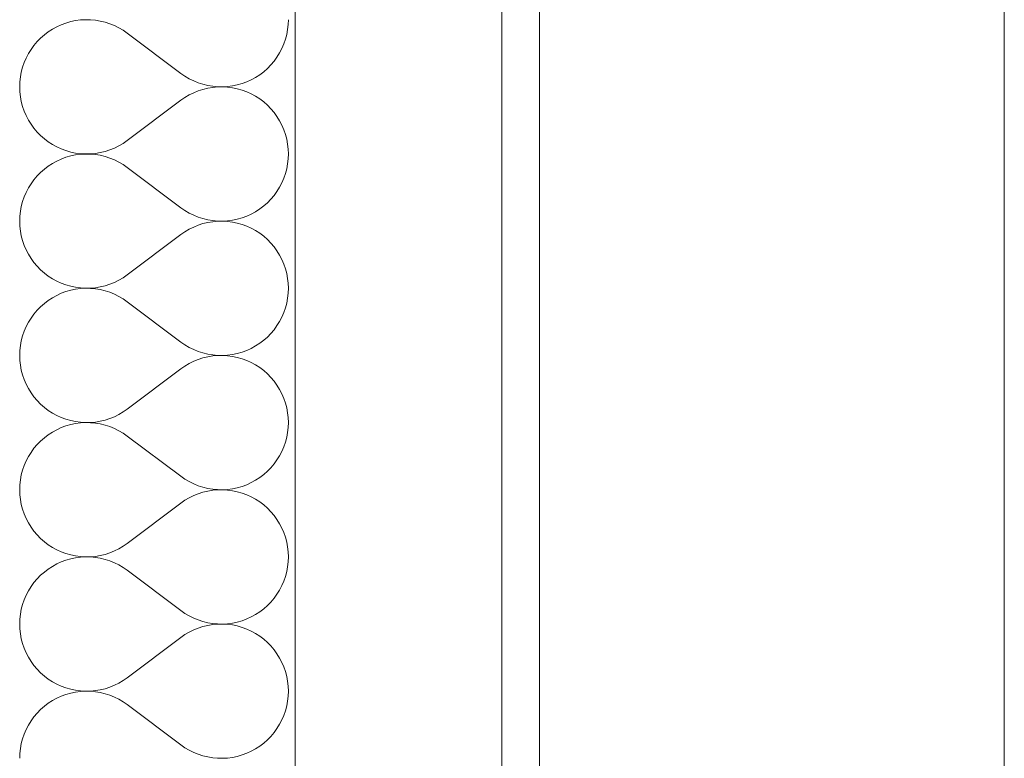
# Model space of a CAD drawing. Header units: millimetres. Extents: x 119219 to 750800, y -8933 to 168688.
# Tile 99 of 115: x 526322 to 526846, y 3679 to 4071. Entities that reach past the tile are written whole.
import ezdxf

# ---------------------------------------------------------------- set-up
doc = ezdxf.new("R2010")
doc.units = ezdxf.units.MM
doc.header["$MEASUREMENT"] = 0
doc.header["$XCLIPFRAME"] = 0
for name, color, linetype, lineweight in [('0_Ном._пера__1', 7, 'Continuous', 0), ('0_Ном._пера__120', 7, 'Continuous', 0), ('АР-Стены_внешние_.АР_Ном._пера__1', 7, 'Continuous', 0)]:
    doc.layers.add(name, color=color, linetype=linetype, lineweight=lineweight)
picture_1 = doc.add_image_def('image6.png', size_in_pixel=(725, 814))

# ---------------------------------------------------------------- blocks, each defined once
blk = doc.blocks.new('*X16')
at = {"layer": 'АР-Стены_внешние_.АР_Ном._пера__1', "color": 7, "linetype": 'Continuous', "lineweight": 0}
for p, q in [((526344.58, 4068.75), (526342.18, 4067.66)), ((526347.05, 4069.66), (526344.58, 4068.75)), ((526349.59, 4070.39), (526347.05, 4069.66)), ((526352.17, 4070.93), (526349.59, 4070.39)), ((526354.78, 4071.27), (526352.17, 4070.93)), ((526357.41, 4071.42), (526354.78, 4071.27)), ((526360.05, 4071.38), (526357.41, 4071.42)), ((526362.67, 4071.14), (526360.05, 4071.38)), ((526365.27, 4070.71), (526362.67, 4071.14)), ((526367.83, 4070.09), (526365.27, 4070.71)), ((526370.34, 4069.29), (526367.83, 4070.09)), ((526372.78, 4068.3), (526370.34, 4069.29)), ((526375.15, 4067.13), (526372.78, 4068.3)), ((526464.91, 4066.18), (526465.2, 4068.8)), ((526465.2, 4068.8), (526465.3, 4071.43)), ((526335.56, 4063.37), (526333.58, 4061.63)), ((526337.66, 4064.96), (526335.56, 4063.37)), ((526339.87, 4066.4), (526337.66, 4064.96)), ((526342.18, 4067.66), (526339.87, 4066.4)), ((526377.42, 4065.79), (526375.15, 4067.13)), ((526379.58, 4064.29), (526377.42, 4065.79)), ((526379.58, 4064.29), (526408.15, 4042.86)), ((526463.75, 4061.04), (526464.42, 4063.59)), ((526464.42, 4063.59), (526464.91, 4066.18)), ((526330.03, 4057.73), (526328.49, 4055.6)), ((526331.73, 4059.75), (526330.03, 4057.73)), ((526333.58, 4061.63), (526331.73, 4059.75)), ((526461.85, 4056.13), (526462.89, 4058.55)), ((526462.89, 4058.55), (526463.75, 4061.04)), ((526327.1, 4053.36), (526325.88, 4051.02)), ((526328.49, 4055.6), (526327.1, 4053.36)), ((526459.25, 4051.55), (526460.63, 4053.79)), ((526460.63, 4053.79), (526461.85, 4056.13)), ((526324.84, 4048.6), (526323.98, 4046.11)), ((526325.88, 4051.02), (526324.84, 4048.6)), ((526454.16, 4045.52), (526456, 4047.4)), ((526456, 4047.4), (526457.7, 4049.41)), ((526457.7, 4049.41), (526459.25, 4051.55)), ((526323.31, 4043.56), (526322.83, 4040.97)), ((526323.98, 4046.11), (526323.31, 4043.56)), ((526408.15, 4042.86), (526410.32, 4041.36)), ((526447.87, 4040.75), (526450.08, 4042.18)), ((526450.08, 4042.18), (526452.18, 4043.77)), ((526452.18, 4043.77), (526454.16, 4045.52)), ((526322.54, 4038.35), (526322.44, 4035.72)), ((526322.83, 4040.97), (526322.54, 4038.35)), ((526410.32, 4041.36), (526412.59, 4040.02)), ((526412.59, 4040.02), (526414.95, 4038.85)), ((526414.95, 4038.85), (526417.39, 4037.86)), ((526417.39, 4037.86), (526419.9, 4037.05)), ((526419.9, 4037.05), (526422.46, 4036.43)), ((526435.57, 4036.22), (526438.15, 4036.76)), ((526438.15, 4036.76), (526440.68, 4037.48)), ((526440.68, 4037.48), (526443.15, 4038.4)), ((526443.15, 4038.4), (526445.55, 4039.49)), ((526445.55, 4039.49), (526447.87, 4040.75)), ((526322.44, 4035.72), (526322.54, 4033.08)), ((526322.54, 4033.08), (526322.83, 4030.46)), ((526412.59, 4031.41), (526410.32, 4030.08)), ((526414.95, 4032.58), (526412.59, 4031.41)), ((526417.39, 4033.57), (526414.95, 4032.58)), ((526419.9, 4034.38), (526417.39, 4033.57)), ((526422.46, 4035), (526419.9, 4034.38)), ((526422.46, 4036.43), (526425.06, 4036)), ((526425.06, 4035.43), (526422.46, 4035)), ((526425.06, 4036), (526427.69, 4035.77)), ((526427.69, 4035.67), (526425.06, 4035.43)), ((526427.69, 4035.77), (526430.32, 4035.72)), ((526430.32, 4035.71), (526427.69, 4035.67)), ((526430.32, 4035.72), (526432.96, 4035.88)), ((526432.96, 4035.56), (526430.32, 4035.71)), ((526432.96, 4035.88), (526435.57, 4036.22)), ((526435.57, 4035.21), (526432.96, 4035.56)), ((526438.15, 4034.67), (526435.57, 4035.21)), ((526440.68, 4033.95), (526438.15, 4034.67)), ((526443.15, 4033.04), (526440.68, 4033.95)), ((526445.55, 4031.95), (526443.15, 4033.04)), ((526447.87, 4030.68), (526445.55, 4031.95)), ((526322.83, 4030.46), (526323.31, 4027.87)), ((526323.31, 4027.87), (526323.98, 4025.32)), ((526379.58, 4007.14), (526408.15, 4028.57)), ((526410.32, 4030.08), (526408.15, 4028.57)), ((526450.08, 4029.25), (526447.87, 4030.68)), ((526452.18, 4027.66), (526450.08, 4029.25)), ((526454.16, 4025.92), (526452.18, 4027.66)), ((526323.98, 4025.32), (526324.84, 4022.83)), ((526324.84, 4022.83), (526325.88, 4020.41)), ((526456, 4024.03), (526454.16, 4025.92)), ((526457.7, 4022.02), (526456, 4024.03)), ((526459.25, 4019.89), (526457.7, 4022.02)), ((526325.88, 4020.41), (526327.1, 4018.07)), ((526327.1, 4018.07), (526328.49, 4015.83)), ((526328.49, 4015.83), (526330.03, 4013.7)), ((526460.63, 4017.64), (526459.25, 4019.89)), ((526461.85, 4015.31), (526460.63, 4017.64)), ((526330.03, 4013.7), (526331.73, 4011.68)), ((526331.73, 4011.68), (526333.58, 4009.8)), ((526462.89, 4012.89), (526461.85, 4015.31)), ((526463.75, 4010.39), (526462.89, 4012.89)), ((526333.58, 4009.8), (526335.56, 4008.06)), ((526335.56, 4008.06), (526337.66, 4006.47)), ((526337.66, 4006.47), (526339.87, 4005.04)), ((526375.15, 4004.3), (526377.42, 4005.64)), ((526377.42, 4005.64), (526379.58, 4007.14)), ((526464.42, 4007.85), (526463.75, 4010.39)), ((526464.91, 4005.25), (526464.42, 4007.85)), ((526465.2, 4002.64), (526464.91, 4005.25)), ((526339.87, 4005.04), (526342.18, 4003.77)), ((526342.18, 4003.77), (526344.58, 4002.68)), ((526344.58, 4002.68), (526347.05, 4001.77)), ((526347.05, 4001.77), (526349.59, 4001.04)), ((526349.59, 4001.04), (526352.17, 4000.51)), ((526352.17, 4000.51), (526354.78, 4000.16)), ((526354.78, 4000.16), (526357.41, 4000.01)), ((526357.41, 3999.99), (526354.78, 3999.84)), ((526357.41, 4000.01), (526360.05, 4000.05)), ((526360.05, 3999.95), (526357.41, 3999.99)), ((526360.05, 4000.05), (526362.67, 4000.29)), ((526362.67, 3999.72), (526360.05, 3999.95)), ((526362.67, 4000.29), (526365.27, 4000.72)), ((526365.27, 4000.72), (526367.83, 4001.34)), ((526367.83, 4001.34), (526370.34, 4002.15)), ((526370.34, 4002.15), (526372.78, 4003.14)), ((526372.78, 4003.14), (526375.15, 4004.3)), ((526465.3, 4000), (526465.2, 4002.64)), ((526465.2, 3997.37), (526465.3, 4000)), ((526339.87, 3994.97), (526337.66, 3993.53)), ((526342.18, 3996.23), (526339.87, 3994.97)), ((526344.58, 3997.32), (526342.18, 3996.23)), ((526347.05, 3998.23), (526344.58, 3997.32)), ((526349.59, 3998.96), (526347.05, 3998.23)), ((526352.17, 3999.5), (526349.59, 3998.96)), ((526354.78, 3999.84), (526352.17, 3999.5)), ((526365.27, 3999.29), (526362.67, 3999.72)), ((526367.83, 3998.67), (526365.27, 3999.29)), ((526370.34, 3997.86), (526367.83, 3998.67)), ((526372.78, 3996.87), (526370.34, 3997.86)), ((526375.15, 3995.7), (526372.78, 3996.87)), ((526377.42, 3994.36), (526375.15, 3995.7)), ((526464.42, 3992.16), (526464.91, 3994.75)), ((526464.91, 3994.75), (526465.2, 3997.37)), ((526333.58, 3990.2), (526331.73, 3988.32)), ((526335.56, 3991.94), (526333.58, 3990.2)), ((526337.66, 3993.53), (526335.56, 3991.94)), ((526379.58, 3992.86), (526377.42, 3994.36)), ((526379.58, 3992.86), (526408.15, 3971.43)), ((526462.89, 3987.12), (526463.75, 3989.61)), ((526463.75, 3989.61), (526464.42, 3992.16)), ((526330.03, 3986.31), (526328.49, 3984.17)), ((526331.73, 3988.32), (526330.03, 3986.31)), ((526460.63, 3982.36), (526461.85, 3984.7)), ((526461.85, 3984.7), (526462.89, 3987.12)), ((526325.88, 3979.59), (526324.84, 3977.17)), ((526327.1, 3981.93), (526325.88, 3979.59)), ((526328.49, 3984.17), (526327.1, 3981.93)), ((526457.7, 3977.98), (526459.25, 3980.12)), ((526459.25, 3980.12), (526460.63, 3982.36)), ((526323.98, 3974.68), (526323.31, 3972.13)), ((526324.84, 3977.17), (526323.98, 3974.68)), ((526452.18, 3972.35), (526454.16, 3974.09)), ((526454.16, 3974.09), (526456, 3975.97)), ((526456, 3975.97), (526457.7, 3977.98)), ((526322.83, 3969.54), (526322.54, 3966.92)), ((526323.31, 3972.13), (526322.83, 3969.54)), ((526408.15, 3971.43), (526410.32, 3969.93)), ((526410.32, 3969.93), (526412.59, 3968.59)), ((526412.59, 3968.59), (526414.95, 3967.42)), ((526445.55, 3968.06), (526447.87, 3969.32)), ((526447.87, 3969.32), (526450.08, 3970.75)), ((526450.08, 3970.75), (526452.18, 3972.35)), ((526322.54, 3966.92), (526322.44, 3964.29)), ((526322.44, 3964.29), (526322.54, 3961.65)), ((526414.95, 3967.42), (526417.39, 3966.43)), ((526417.39, 3966.43), (526419.9, 3965.62)), ((526419.9, 3965.62), (526422.46, 3965)), ((526422.46, 3963.57), (526419.9, 3962.95)), ((526422.46, 3965), (526425.06, 3964.57)), ((526425.06, 3964), (526422.46, 3963.57)), ((526425.06, 3964.57), (526427.69, 3964.34)), ((526427.69, 3964.24), (526425.06, 3964)), ((526427.69, 3964.34), (526430.32, 3964.3)), ((526430.32, 3964.28), (526427.69, 3964.24)), ((526430.32, 3964.3), (526432.96, 3964.45)), ((526432.96, 3964.13), (526430.32, 3964.28)), ((526432.96, 3964.45), (526435.57, 3964.79)), ((526435.57, 3963.78), (526432.96, 3964.13)), ((526435.57, 3964.79), (526438.15, 3965.33)), ((526438.15, 3963.25), (526435.57, 3963.78)), ((526438.15, 3965.33), (526440.68, 3966.06)), ((526440.68, 3966.06), (526443.15, 3966.97)), ((526443.15, 3966.97), (526445.55, 3968.06)), ((526322.54, 3961.65), (526322.83, 3959.03)), ((526322.83, 3959.03), (526323.31, 3956.44)), ((526410.32, 3958.65), (526408.15, 3957.14)), ((526412.59, 3959.99), (526410.32, 3958.65)), ((526414.95, 3961.15), (526412.59, 3959.99)), ((526417.39, 3962.14), (526414.95, 3961.15)), ((526419.9, 3962.95), (526417.39, 3962.14)), ((526440.68, 3962.52), (526438.15, 3963.25)), ((526443.15, 3961.61), (526440.68, 3962.52)), ((526445.55, 3960.52), (526443.15, 3961.61)), ((526447.87, 3959.25), (526445.55, 3960.52)), ((526450.08, 3957.82), (526447.87, 3959.25)), ((526323.31, 3956.44), (526323.98, 3953.9)), ((526323.98, 3953.9), (526324.84, 3951.4)), ((526379.58, 3935.72), (526408.15, 3957.14)), ((526452.18, 3956.23), (526450.08, 3957.82)), ((526454.16, 3954.49), (526452.18, 3956.23)), ((526456, 3952.6), (526454.16, 3954.49)), ((526324.84, 3951.4), (526325.88, 3948.98)), ((526325.88, 3948.98), (526327.1, 3946.65)), ((526457.7, 3950.59), (526456, 3952.6)), ((526459.25, 3948.46), (526457.7, 3950.59)), ((526460.63, 3946.22), (526459.25, 3948.46)), ((526327.1, 3946.65), (526328.49, 3944.4)), ((526328.49, 3944.4), (526330.03, 3942.27)), ((526461.85, 3943.88), (526460.63, 3946.22)), ((526462.89, 3941.46), (526461.85, 3943.88)), ((526330.03, 3942.27), (526331.73, 3940.26)), ((526331.73, 3940.26), (526333.58, 3938.37)), ((526333.58, 3938.37), (526335.56, 3936.63)), ((526463.75, 3938.97), (526462.89, 3941.46)), ((526464.42, 3936.42), (526463.75, 3938.97)), ((526335.56, 3936.63), (526337.66, 3935.04)), ((526337.66, 3935.04), (526339.87, 3933.61)), ((526339.87, 3933.61), (526342.18, 3932.34)), ((526342.18, 3932.34), (526344.58, 3931.25)), ((526372.78, 3931.71), (526375.15, 3932.88)), ((526375.15, 3932.88), (526377.42, 3934.21)), ((526377.42, 3934.21), (526379.58, 3935.72)), ((526464.91, 3933.83), (526464.42, 3936.42)), ((526465.2, 3931.21), (526464.91, 3933.83)), ((526344.58, 3931.25), (526347.05, 3930.34)), ((526347.05, 3926.8), (526344.58, 3925.89)), ((526347.05, 3930.34), (526349.59, 3929.62)), ((526349.59, 3927.53), (526347.05, 3926.8)), ((526349.59, 3929.62), (526352.17, 3929.08)), ((526352.17, 3928.07), (526349.59, 3927.53)), ((526352.17, 3929.08), (526354.78, 3928.73)), ((526354.78, 3928.41), (526352.17, 3928.07)), ((526354.78, 3928.73), (526357.41, 3928.58)), ((526357.41, 3928.57), (526354.78, 3928.41)), ((526357.41, 3928.58), (526360.05, 3928.62)), ((526360.05, 3928.52), (526357.41, 3928.57)), ((526360.05, 3928.62), (526362.67, 3928.86)), ((526362.67, 3928.29), (526360.05, 3928.52)), ((526362.67, 3928.86), (526365.27, 3929.29)), ((526365.27, 3927.86), (526362.67, 3928.29)), ((526365.27, 3929.29), (526367.83, 3929.91)), ((526367.83, 3927.24), (526365.27, 3927.86)), ((526367.83, 3929.91), (526370.34, 3930.72)), ((526370.34, 3926.43), (526367.83, 3927.24)), ((526370.34, 3930.72), (526372.78, 3931.71)), ((526465.3, 3928.57), (526465.2, 3931.21)), ((526465.2, 3925.94), (526465.3, 3928.57)), ((526337.66, 3922.11), (526335.56, 3920.52)), ((526339.87, 3923.54), (526337.66, 3922.11)), ((526342.18, 3924.8), (526339.87, 3923.54)), ((526344.58, 3925.89), (526342.18, 3924.8)), ((526372.78, 3925.44), (526370.34, 3926.43)), ((526375.15, 3924.27), (526372.78, 3925.44)), ((526377.42, 3922.93), (526375.15, 3924.27)), ((526379.58, 3921.43), (526377.42, 3922.93)), ((526379.58, 3921.43), (526408.15, 3900)), ((526464.42, 3920.73), (526464.91, 3923.32)), ((526464.91, 3923.32), (526465.2, 3925.94)), ((526331.73, 3916.89), (526330.03, 3914.88)), ((526333.58, 3918.77), (526331.73, 3916.89)), ((526335.56, 3920.52), (526333.58, 3918.77)), ((526462.89, 3915.69), (526463.75, 3918.18)), ((526463.75, 3918.18), (526464.42, 3920.73)), ((526328.49, 3912.74), (526327.1, 3910.5)), ((526330.03, 3914.88), (526328.49, 3912.74)), ((526459.25, 3908.69), (526460.63, 3910.93)), ((526460.63, 3910.93), (526461.85, 3913.27)), ((526461.85, 3913.27), (526462.89, 3915.69)), ((526324.84, 3905.74), (526323.98, 3903.25)), ((526325.88, 3908.16), (526324.84, 3905.74)), ((526327.1, 3910.5), (526325.88, 3908.16)), ((526456, 3904.54), (526457.7, 3906.56)), ((526457.7, 3906.56), (526459.25, 3908.69)), ((526323.31, 3900.7), (526322.83, 3898.11)), ((526323.98, 3903.25), (526323.31, 3900.7)), ((526450.08, 3899.33), (526452.18, 3900.92)), ((526452.18, 3900.92), (526454.16, 3902.66)), ((526454.16, 3902.66), (526456, 3904.54)), ((526322.54, 3895.49), (526322.44, 3892.86)), ((526322.83, 3898.11), (526322.54, 3895.49)), ((526408.15, 3900), (526410.32, 3898.5)), ((526410.32, 3898.5), (526412.59, 3897.16)), ((526412.59, 3897.16), (526414.95, 3895.99)), ((526414.95, 3895.99), (526417.39, 3895)), ((526440.68, 3894.63), (526443.15, 3895.54)), ((526443.15, 3895.54), (526445.55, 3896.63)), ((526445.55, 3896.63), (526447.87, 3897.89)), ((526447.87, 3897.89), (526450.08, 3899.33)), ((526322.44, 3892.86), (526322.54, 3890.23)), ((526322.54, 3890.23), (526322.83, 3887.61)), ((526417.39, 3890.72), (526414.95, 3889.72)), ((526417.39, 3895), (526419.9, 3894.2)), ((526419.9, 3891.52), (526417.39, 3890.72)), ((526419.9, 3894.2), (526422.46, 3893.58)), ((526422.46, 3892.14), (526419.9, 3891.52)), ((526422.46, 3893.58), (526425.06, 3893.15)), ((526425.06, 3892.57), (526422.46, 3892.14)), ((526425.06, 3893.15), (526427.69, 3892.91)), ((526427.69, 3892.81), (526425.06, 3892.57)), ((526427.69, 3892.91), (526430.32, 3892.87)), ((526430.32, 3892.85), (526427.69, 3892.81)), ((526430.32, 3892.87), (526432.96, 3893.02)), ((526432.96, 3892.7), (526430.32, 3892.85)), ((526432.96, 3893.02), (526435.57, 3893.36)), ((526435.57, 3892.35), (526432.96, 3892.7)), ((526435.57, 3893.36), (526438.15, 3893.9)), ((526438.15, 3891.82), (526435.57, 3892.35)), ((526438.15, 3893.9), (526440.68, 3894.63)), ((526440.68, 3891.09), (526438.15, 3891.82)), ((526443.15, 3890.18), (526440.68, 3891.09)), ((526445.55, 3889.09), (526443.15, 3890.18)), ((526322.83, 3887.61), (526323.31, 3885.02)), ((526323.31, 3885.02), (526323.98, 3882.47)), ((526379.58, 3864.29), (526408.15, 3885.72)), ((526410.32, 3887.22), (526408.15, 3885.72)), ((526412.59, 3888.56), (526410.32, 3887.22)), ((526414.95, 3889.72), (526412.59, 3888.56)), ((526447.87, 3887.82), (526445.55, 3889.09)), ((526450.08, 3886.39), (526447.87, 3887.82)), ((526452.18, 3884.8), (526450.08, 3886.39)), ((526454.16, 3883.06), (526452.18, 3884.8)), ((526323.98, 3882.47), (526324.84, 3879.98)), ((526324.84, 3879.98), (526325.88, 3877.55)), ((526456, 3881.18), (526454.16, 3883.06)), ((526457.7, 3879.16), (526456, 3881.18)), ((526325.88, 3877.55), (526327.1, 3875.22)), ((526327.1, 3875.22), (526328.49, 3872.97)), ((526459.25, 3877.03), (526457.7, 3879.16)), ((526460.63, 3874.79), (526459.25, 3877.03)), ((526461.85, 3872.45), (526460.63, 3874.79)), ((526328.49, 3872.97), (526330.03, 3870.84)), ((526330.03, 3870.84), (526331.73, 3868.83)), ((526462.89, 3870.03), (526461.85, 3872.45)), ((526463.75, 3867.54), (526462.89, 3870.03)), ((526331.73, 3868.83), (526333.58, 3866.94)), ((526333.58, 3866.94), (526335.56, 3865.2)), ((526335.56, 3865.2), (526337.66, 3863.61)), ((526377.42, 3862.79), (526379.58, 3864.29)), ((526464.42, 3864.99), (526463.75, 3867.54)), ((526464.91, 3862.4), (526464.42, 3864.99)), ((526337.66, 3863.61), (526339.87, 3862.18)), ((526339.87, 3862.18), (526342.18, 3860.92)), ((526342.18, 3860.92), (526344.58, 3859.82)), ((526344.58, 3859.82), (526347.05, 3858.91)), ((526347.05, 3858.91), (526349.59, 3858.19)), ((526367.83, 3858.48), (526370.34, 3859.29)), ((526370.34, 3859.29), (526372.78, 3860.28)), ((526372.78, 3860.28), (526375.15, 3861.45)), ((526375.15, 3861.45), (526377.42, 3862.79)), ((526465.2, 3859.78), (526464.91, 3862.4)), ((526465.3, 3857.14), (526465.2, 3859.78)), ((526342.18, 3853.37), (526339.87, 3852.11)), ((526344.58, 3854.47), (526342.18, 3853.37)), ((526347.05, 3855.38), (526344.58, 3854.47)), ((526349.59, 3856.1), (526347.05, 3855.38)), ((526349.59, 3858.19), (526352.17, 3857.65)), ((526352.17, 3856.64), (526349.59, 3856.1)), ((526352.17, 3857.65), (526354.78, 3857.3)), ((526354.78, 3856.99), (526352.17, 3856.64)), ((526354.78, 3857.3), (526357.41, 3857.15)), ((526357.41, 3857.14), (526354.78, 3856.99)), ((526357.41, 3857.15), (526360.05, 3857.2)), ((526360.05, 3857.09), (526357.41, 3857.14)), ((526360.05, 3857.2), (526362.67, 3857.43)), ((526362.67, 3856.86), (526360.05, 3857.09)), ((526362.67, 3857.43), (526365.27, 3857.86)), ((526365.27, 3856.43), (526362.67, 3856.86)), ((526365.27, 3857.86), (526367.83, 3858.48)), ((526367.83, 3855.81), (526365.27, 3856.43)), ((526370.34, 3855), (526367.83, 3855.81)), ((526372.78, 3854.01), (526370.34, 3855)), ((526375.15, 3852.84), (526372.78, 3854.01)), ((526464.91, 3851.89), (526465.2, 3854.51)), ((526465.2, 3854.51), (526465.3, 3857.14)), ((526335.56, 3849.09), (526333.58, 3847.34)), ((526337.66, 3850.68), (526335.56, 3849.09)), ((526339.87, 3852.11), (526337.66, 3850.68)), ((526377.42, 3851.5), (526375.15, 3852.84)), ((526379.58, 3850), (526377.42, 3851.5)), ((526379.58, 3850), (526408.15, 3828.57)), ((526463.75, 3846.75), (526464.42, 3849.3)), ((526464.42, 3849.3), (526464.91, 3851.89)), ((526330.03, 3843.45), (526328.49, 3841.31)), ((526331.73, 3845.46), (526330.03, 3843.45)), ((526333.58, 3847.34), (526331.73, 3845.46)), ((526461.85, 3841.84), (526462.89, 3844.26)), ((526462.89, 3844.26), (526463.75, 3846.75)), ((526327.1, 3839.07), (526325.88, 3836.74)), ((526328.49, 3841.31), (526327.1, 3839.07)), ((526459.25, 3837.26), (526460.63, 3839.5)), ((526460.63, 3839.5), (526461.85, 3841.84)), ((526324.84, 3834.31), (526323.98, 3831.82)), ((526325.88, 3836.74), (526324.84, 3834.31)), ((526454.16, 3831.23), (526456, 3833.11)), ((526456, 3833.11), (526457.7, 3835.13)), ((526457.7, 3835.13), (526459.25, 3837.26)), ((526323.31, 3829.27), (526322.83, 3826.68)), ((526323.98, 3831.82), (526323.31, 3829.27)), ((526408.15, 3828.57), (526410.32, 3827.07)), ((526447.87, 3826.47), (526450.08, 3827.9)), ((526450.08, 3827.9), (526452.18, 3829.49)), ((526452.18, 3829.49), (526454.16, 3831.23)), ((526322.54, 3824.06), (526322.44, 3821.43)), ((526322.83, 3826.68), (526322.54, 3824.06)), ((526410.32, 3827.07), (526412.59, 3825.73)), ((526412.59, 3825.73), (526414.95, 3824.56)), ((526414.95, 3824.56), (526417.39, 3823.57)), ((526417.39, 3823.57), (526419.9, 3822.77)), ((526419.9, 3822.77), (526422.46, 3822.15)), ((526422.46, 3822.15), (526425.06, 3821.72)), ((526432.96, 3821.59), (526435.57, 3821.94)), ((526435.57, 3821.94), (526438.15, 3822.47)), ((526438.15, 3822.47), (526440.68, 3823.2)), ((526440.68, 3823.2), (526443.15, 3824.11)), ((526443.15, 3824.11), (526445.55, 3825.2)), ((526445.55, 3825.2), (526447.87, 3826.47)), ((526322.44, 3821.43), (526322.54, 3818.8)), ((526322.54, 3818.8), (526322.83, 3816.18)), ((526412.59, 3817.13), (526410.32, 3815.79)), ((526414.95, 3818.3), (526412.59, 3817.13)), ((526417.39, 3819.29), (526414.95, 3818.3)), ((526419.9, 3820.09), (526417.39, 3819.29)), ((526422.46, 3820.71), (526419.9, 3820.09)), ((526425.06, 3821.14), (526422.46, 3820.71)), ((526425.06, 3821.72), (526427.69, 3821.48)), ((526427.69, 3821.38), (526425.06, 3821.14)), ((526427.69, 3821.48), (526430.32, 3821.44)), ((526430.32, 3821.42), (526427.69, 3821.38)), ((526430.32, 3821.44), (526432.96, 3821.59)), ((526432.96, 3821.27), (526430.32, 3821.42)), ((526435.57, 3820.93), (526432.96, 3821.27)), ((526438.15, 3820.39), (526435.57, 3820.93)), ((526440.68, 3819.66), (526438.15, 3820.39)), ((526443.15, 3818.75), (526440.68, 3819.66)), ((526445.55, 3817.66), (526443.15, 3818.75)), ((526447.87, 3816.4), (526445.55, 3817.66)), ((526322.83, 3816.18), (526323.31, 3813.59)), ((526323.31, 3813.59), (526323.98, 3811.04)), ((526379.58, 3792.86), (526408.15, 3814.29)), ((526410.32, 3815.79), (526408.15, 3814.29)), ((526450.08, 3814.96), (526447.87, 3816.4)), ((526452.18, 3813.37), (526450.08, 3814.96)), ((526454.16, 3811.63), (526452.18, 3813.37)), ((526456, 3809.75), (526454.16, 3811.63)), ((526323.98, 3811.04), (526324.84, 3808.55)), ((526324.84, 3808.55), (526325.88, 3806.13)), ((526457.7, 3807.73), (526456, 3809.75)), ((526459.25, 3805.6), (526457.7, 3807.73)), ((526325.88, 3806.13), (526327.1, 3803.79)), ((526327.1, 3803.79), (526328.49, 3801.55)), ((526328.49, 3801.55), (526330.03, 3799.41)), ((526460.63, 3803.36), (526459.25, 3805.6)), ((526461.85, 3801.02), (526460.63, 3803.36)), ((526462.89, 3798.6), (526461.85, 3801.02)), ((526330.03, 3799.41), (526331.73, 3797.4)), ((526331.73, 3797.4), (526333.58, 3795.52)), ((526463.75, 3796.11), (526462.89, 3798.6)), ((526464.42, 3793.56), (526463.75, 3796.11)), ((526333.58, 3795.52), (526335.56, 3793.77)), ((526335.56, 3793.77), (526337.66, 3792.18)), ((526337.66, 3792.18), (526339.87, 3790.75)), ((526339.87, 3790.75), (526342.18, 3789.49)), ((526375.15, 3790.02), (526377.42, 3791.36)), ((526377.42, 3791.36), (526379.58, 3792.86)), ((526464.91, 3790.97), (526464.42, 3793.56)), ((526465.2, 3788.35), (526464.91, 3790.97)), ((526342.18, 3789.49), (526344.58, 3788.4)), ((526344.58, 3788.4), (526347.05, 3787.48)), ((526347.05, 3787.48), (526349.59, 3786.76)), ((526349.59, 3786.76), (526352.17, 3786.22)), ((526352.17, 3786.22), (526354.78, 3785.88)), ((526354.78, 3785.56), (526352.17, 3785.21)), ((526354.78, 3785.88), (526357.41, 3785.72)), ((526357.41, 3785.71), (526354.78, 3785.56)), ((526357.41, 3785.72), (526360.05, 3785.77)), ((526360.05, 3785.67), (526357.41, 3785.71)), ((526360.05, 3785.77), (526362.67, 3786)), ((526362.67, 3785.43), (526360.05, 3785.67)), ((526362.67, 3786), (526365.27, 3786.43)), ((526365.27, 3785), (526362.67, 3785.43)), ((526365.27, 3786.43), (526367.83, 3787.05)), ((526367.83, 3787.05), (526370.34, 3787.86)), ((526370.34, 3787.86), (526372.78, 3788.85)), ((526372.78, 3788.85), (526375.15, 3790.02)), ((526465.3, 3785.72), (526465.2, 3788.35)), ((526465.2, 3783.08), (526465.3, 3785.72)), ((526339.87, 3780.68), (526337.66, 3779.25)), ((526342.18, 3781.95), (526339.87, 3780.68)), ((526344.58, 3783.04), (526342.18, 3781.95)), ((526347.05, 3783.95), (526344.58, 3783.04)), ((526349.59, 3784.67), (526347.05, 3783.95)), ((526352.17, 3785.21), (526349.59, 3784.67)), ((526367.83, 3784.38), (526365.27, 3785)), ((526370.34, 3783.57), (526367.83, 3784.38)), ((526372.78, 3782.58), (526370.34, 3783.57)), ((526375.15, 3781.41), (526372.78, 3782.58)), ((526377.42, 3780.08), (526375.15, 3781.41)), ((526379.58, 3778.57), (526377.42, 3780.08)), ((526464.42, 3777.87), (526464.91, 3780.46)), ((526464.91, 3780.46), (526465.2, 3783.08)), ((526333.58, 3775.92), (526331.73, 3774.03)), ((526335.56, 3777.66), (526333.58, 3775.92)), ((526337.66, 3779.25), (526335.56, 3777.66)), ((526379.58, 3778.57), (526408.15, 3757.14)), ((526462.89, 3772.83), (526463.75, 3775.32)), ((526463.75, 3775.32), (526464.42, 3777.87)), ((526328.49, 3769.89), (526327.1, 3767.64)), ((526330.03, 3772.02), (526328.49, 3769.89)), ((526331.73, 3774.03), (526330.03, 3772.02)), ((526460.63, 3768.07), (526461.85, 3770.41)), ((526461.85, 3770.41), (526462.89, 3772.83)), ((526325.88, 3765.31), (526324.84, 3762.89)), ((526327.1, 3767.64), (526325.88, 3765.31)), ((526457.7, 3763.7), (526459.25, 3765.83)), ((526459.25, 3765.83), (526460.63, 3768.07)), ((526323.98, 3760.39), (526323.31, 3757.85)), ((526324.84, 3762.89), (526323.98, 3760.39)), ((526452.18, 3758.06), (526454.16, 3759.8)), ((526454.16, 3759.8), (526456, 3761.68)), ((526456, 3761.68), (526457.7, 3763.7)), ((526322.83, 3755.25), (526322.54, 3752.64)), ((526323.31, 3757.85), (526322.83, 3755.25)), ((526408.15, 3757.14), (526410.32, 3755.64)), ((526410.32, 3755.64), (526412.59, 3754.3)), ((526412.59, 3754.3), (526414.95, 3753.14)), ((526445.55, 3753.77), (526447.87, 3755.04)), ((526447.87, 3755.04), (526450.08, 3756.47)), ((526450.08, 3756.47), (526452.18, 3758.06)), ((526322.54, 3752.64), (526322.44, 3750)), ((526322.44, 3750), (526322.54, 3747.37)), ((526414.95, 3753.14), (526417.39, 3752.15)), ((526417.39, 3752.15), (526419.9, 3751.34)), ((526419.9, 3748.67), (526417.39, 3747.86)), ((526419.9, 3751.34), (526422.46, 3750.72)), ((526422.46, 3749.29), (526419.9, 3748.67)), ((526422.46, 3750.72), (526425.06, 3750.29)), ((526425.06, 3749.72), (526422.46, 3749.29)), ((526425.06, 3750.29), (526427.69, 3750.05)), ((526427.69, 3749.95), (526425.06, 3749.72)), ((526427.69, 3750.05), (526430.32, 3750.01)), ((526430.32, 3749.99), (526427.69, 3749.95)), ((526430.32, 3750.01), (526432.96, 3750.16)), ((526432.96, 3749.84), (526430.32, 3749.99)), ((526432.96, 3750.16), (526435.57, 3750.51)), ((526435.57, 3749.5), (526432.96, 3749.84)), ((526435.57, 3750.51), (526438.15, 3751.04)), ((526438.15, 3748.96), (526435.57, 3749.5)), ((526438.15, 3751.04), (526440.68, 3751.77)), ((526440.68, 3748.23), (526438.15, 3748.96)), ((526440.68, 3751.77), (526443.15, 3752.68)), ((526443.15, 3752.68), (526445.55, 3753.77)), ((526322.54, 3747.37), (526322.83, 3744.75)), ((526322.83, 3744.75), (526323.31, 3742.16)), ((526410.32, 3744.36), (526408.15, 3742.86)), ((526412.59, 3745.7), (526410.32, 3744.36)), ((526414.95, 3746.87), (526412.59, 3745.7)), ((526417.39, 3747.86), (526414.95, 3746.87)), ((526443.15, 3747.32), (526440.68, 3748.23)), ((526445.55, 3746.23), (526443.15, 3747.32)), ((526447.87, 3744.97), (526445.55, 3746.23)), ((526450.08, 3743.53), (526447.87, 3744.97)), ((526452.18, 3741.94), (526450.08, 3743.53)), ((526323.31, 3742.16), (526323.98, 3739.61)), ((526323.98, 3739.61), (526324.84, 3737.12)), ((526379.58, 3721.43), (526408.15, 3742.86)), ((526454.16, 3740.2), (526452.18, 3741.94)), ((526456, 3738.32), (526454.16, 3740.2)), ((526457.7, 3736.31), (526456, 3738.32)), ((526324.84, 3737.12), (526325.88, 3734.7)), ((526325.88, 3734.7), (526327.1, 3732.36)), ((526459.25, 3734.17), (526457.7, 3736.31)), ((526460.63, 3731.93), (526459.25, 3734.17)), ((526327.1, 3732.36), (526328.49, 3730.12)), ((526328.49, 3730.12), (526330.03, 3727.98)), ((526330.03, 3727.98), (526331.73, 3725.97)), ((526461.85, 3729.59), (526460.63, 3731.93)), ((526462.89, 3727.17), (526461.85, 3729.59)), ((526331.73, 3725.97), (526333.58, 3724.09)), ((526333.58, 3724.09), (526335.56, 3722.35)), ((526463.75, 3724.68), (526462.89, 3727.17)), ((526464.42, 3722.13), (526463.75, 3724.68)), ((526335.56, 3722.35), (526337.66, 3720.75)), ((526337.66, 3720.75), (526339.87, 3719.32)), ((526339.87, 3719.32), (526342.18, 3718.06)), ((526342.18, 3718.06), (526344.58, 3716.97)), ((526370.34, 3716.43), (526372.78, 3717.42)), ((526372.78, 3717.42), (526375.15, 3718.59)), ((526375.15, 3718.59), (526377.42, 3719.93)), ((526377.42, 3719.93), (526379.58, 3721.43)), ((526464.91, 3719.54), (526464.42, 3722.13)), ((526465.2, 3716.92), (526464.91, 3719.54)), ((526344.58, 3716.97), (526347.05, 3716.06)), ((526347.05, 3712.52), (526344.58, 3711.61)), ((526347.05, 3716.06), (526349.59, 3715.33)), ((526349.59, 3713.25), (526347.05, 3712.52)), ((526349.59, 3715.33), (526352.17, 3714.79)), ((526352.17, 3713.78), (526349.59, 3713.25)), ((526352.17, 3714.79), (526354.78, 3714.45)), ((526354.78, 3714.13), (526352.17, 3713.78)), ((526354.78, 3714.45), (526357.41, 3714.3)), ((526357.41, 3714.28), (526354.78, 3714.13)), ((526357.41, 3714.3), (526360.05, 3714.34)), ((526360.05, 3714.24), (526357.41, 3714.28)), ((526360.05, 3714.34), (526362.67, 3714.57)), ((526362.67, 3714), (526360.05, 3714.24)), ((526362.67, 3714.57), (526365.27, 3715)), ((526365.27, 3713.57), (526362.67, 3714)), ((526365.27, 3715), (526367.83, 3715.62)), ((526367.83, 3712.95), (526365.27, 3713.57)), ((526367.83, 3715.62), (526370.34, 3716.43)), ((526370.34, 3712.14), (526367.83, 3712.95)), ((526372.78, 3711.15), (526370.34, 3712.14)), ((526465.3, 3714.29), (526465.2, 3716.92)), ((526465.2, 3711.65), (526465.3, 3714.29)), ((526337.66, 3707.82), (526335.56, 3706.23)), ((526339.87, 3709.25), (526337.66, 3707.82)), ((526342.18, 3710.52), (526339.87, 3709.25)), ((526344.58, 3711.61), (526342.18, 3710.52)), ((526375.15, 3709.99), (526372.78, 3711.15)), ((526377.42, 3708.65), (526375.15, 3709.99)), ((526379.58, 3707.14), (526377.42, 3708.65)), ((526379.58, 3707.14), (526408.15, 3685.72)), ((526464.42, 3706.44), (526464.91, 3709.03)), ((526464.91, 3709.03), (526465.2, 3711.65)), ((526331.73, 3702.6), (526330.03, 3700.59)), ((526333.58, 3704.49), (526331.73, 3702.6)), ((526335.56, 3706.23), (526333.58, 3704.49)), ((526462.89, 3701.4), (526463.75, 3703.9)), ((526463.75, 3703.9), (526464.42, 3706.44)), ((526328.49, 3698.46), (526327.1, 3696.22)), ((526330.03, 3700.59), (526328.49, 3698.46)), ((526459.25, 3694.4), (526460.63, 3696.65)), ((526460.63, 3696.65), (526461.85, 3698.98)), ((526461.85, 3698.98), (526462.89, 3701.4)), ((526324.84, 3691.46), (526323.98, 3688.97)), ((526325.88, 3693.88), (526324.84, 3691.46)), ((526327.1, 3696.22), (526325.88, 3693.88)), ((526456, 3690.26), (526457.7, 3692.27)), ((526457.7, 3692.27), (526459.25, 3694.4)), ((526323.31, 3686.42), (526322.83, 3683.83)), ((526323.98, 3688.97), (526323.31, 3686.42)), ((526450.08, 3685.04), (526452.18, 3686.63)), ((526452.18, 3686.63), (526454.16, 3688.37)), ((526454.16, 3688.37), (526456, 3690.26)), ((526322.54, 3681.21), (526322.44, 3678.57)), ((526322.83, 3683.83), (526322.54, 3681.21)), ((526408.15, 3685.72), (526410.32, 3684.21)), ((526410.32, 3684.21), (526412.59, 3682.88)), ((526412.59, 3682.88), (526414.95, 3681.71)), ((526414.95, 3681.71), (526417.39, 3680.72)), ((526417.39, 3680.72), (526419.9, 3679.91)), ((526440.68, 3680.34), (526443.15, 3681.25)), ((526443.15, 3681.25), (526445.55, 3682.34)), ((526445.55, 3682.34), (526447.87, 3683.61)), ((526447.87, 3683.61), (526450.08, 3685.04)), ((526419.9, 3679.91), (526422.46, 3679.29)), ((526422.46, 3679.29), (526425.06, 3678.86)), ((526425.06, 3678.86), (526427.69, 3678.62)), ((526427.69, 3678.62), (526430.32, 3678.58)), ((526430.32, 3678.58), (526432.96, 3678.73)), ((526432.96, 3678.73), (526435.57, 3679.08)), ((526435.57, 3679.08), (526438.15, 3679.62)), ((526438.15, 3679.62), (526440.68, 3680.34))]:
    blk.add_line(p, q, dxfattribs=at)
blk = doc.blocks.new('Штриховка_6_1', base_point=(0, 0))
at = {"layer": 'АР-Стены_внешние_.АР_Ном._пера__1', "color": 7, "linetype": 'Continuous', "lineweight": 0}
blk.add_blockref('*X16', (0, 0), dxfattribs=at)

msp = doc.modelspace()

# ---------------------------------------------------------------- linework, layer by layer
at = {"layer": '0_Ном._пера__1', "color": 7, "linetype": 'Continuous', "lineweight": 0}
msp.add_lwpolyline([(526845.989, 369.816), (526845.989, 6060.002), (526737.848, 7860)], dxfattribs=at)
at = {"layer": '0_Ном._пера__120', "color": 7, "linetype": 'Continuous', "lineweight": 0}
msp.add_line((526598.867, 369.816), (526598.867, 6059.696), dxfattribs=at)
at = {"layer": 'АР-Стены_внешние_.АР_Ном._пера__1', "color": 7, "linetype": 'Continuous', "lineweight": 0}
for p, q in [((526468.867, 6060.002), (526468.867, 3349.992)), ((526578.867, 6060.002), (526578.867, 3349.992)), ((526598.867, 6060.002), (526598.867, 369.816))]:
    msp.add_line(p, q, dxfattribs=at)

# ---------------------------------------------------------------- block references
msp.add_blockref('Штриховка_6_1', (0, 0), dxfattribs=at)

# ---------------------------------------------------------------- pictures from other files: only their frames are drawn
at = {"linetype": 'Continuous', "lineweight": 0}
image = msp.add_image(picture_1, insert=(526845.989, 6060.002), size_in_units=(247.122, 5690.186), rotation=180, dxfattribs=at)
image.set_boundary_path([(-0.5, -0.5), (724.5, 813.5)])

doc.saveas('drawing.dxf')
